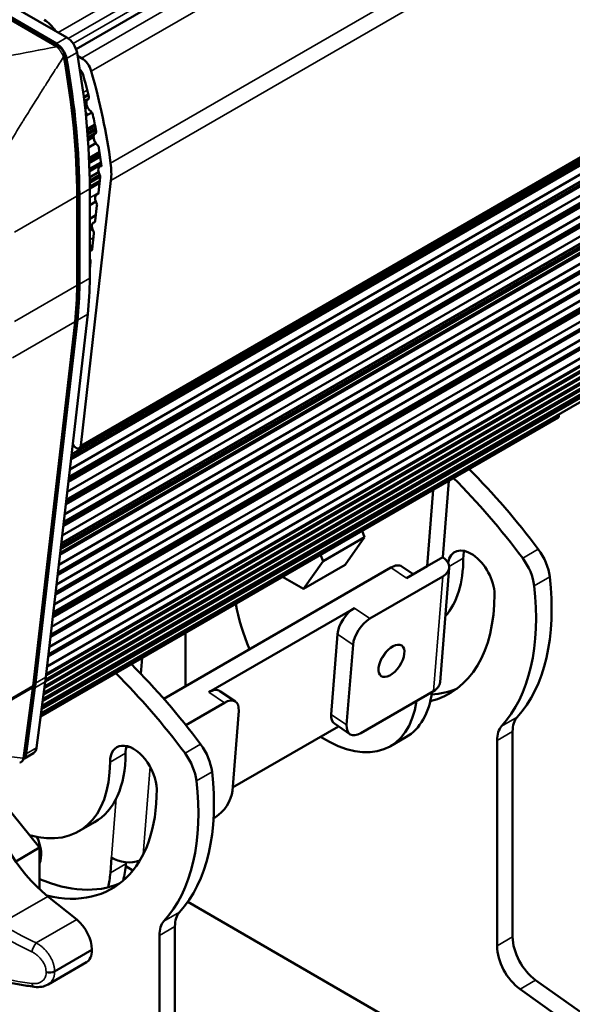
# Paper-space layout 'Sheet_1' of a CAD drawing. Header units: millimetres. Extents: x 0 to 118, y 0 to 118.
# Tile 193 of 206: x 79.52 to 82.48, y 81.05 to 86.32. Entities that reach past the tile are written whole.
import ezdxf

# ---------------------------------------------------------------- set-up
doc = ezdxf.new("R2010")
doc.units = ezdxf.units.MM
doc.layers.add('Visible (ANSI)', color=7, linetype='Continuous', lineweight=50)
doc.layers.add('Visible Narrow (ANSI)', color=7, linetype='Continuous', lineweight=35)

psp = doc.layouts.new('Sheet_1')

# ---------------------------------------------------------------- linework, layer by layer
at = {"layer": 'Visible (ANSI)'}
for p, q in [((79.82027, 86.16328), (107.11308, 101.92079)), ((107.14868, 99.79436), (79.83877, 84.02697)), ((107.08251, 99.74531), (79.79616, 83.99153)), ((79.78706, 83.91276), (107.05845, 99.65828)), ((107.0161, 99.68307), (79.7932, 83.96592)), ((107.06883, 99.62479), (79.78222, 83.87085)), ((107.00248, 99.56235), (79.77924, 83.845)), ((107.05522, 99.50406), (79.76826, 83.74993)), ((79.7731, 83.79184), (107.04484, 99.53756)), ((79.75942, 83.67333), (107.02927, 99.41796)), ((79.76555, 83.72649), (106.98692, 99.44275)), ((107.03966, 99.38447), (79.75458, 83.63142)), ((79.74609, 83.55793), (107.01815, 99.30384)), ((106.9758, 99.32862), (79.75223, 83.61109)), ((107.02854, 99.27034), (79.74125, 83.51602)), ((79.72798, 83.40106), (107.00041, 99.14719)), ((106.95805, 99.17197), (79.73412, 83.45422)), ((107.01079, 99.11369), (79.72314, 83.35916)), ((79.71577, 83.29531), (106.98845, 99.04158)), ((106.9461, 99.06636), (79.7219, 83.34846)), ((106.99884, 99.00808), (79.71093, 83.2534)), ((79.70356, 83.18956), (106.97649, 98.93598)), ((106.93414, 98.96076), (79.70969, 83.24272)), ((106.98687, 98.90248), (79.69872, 83.14765)), ((79.6896, 83.06871), (106.96282, 98.81529)), ((79.69574, 83.12187), (106.92047, 98.84007)), ((106.9732, 98.78179), (79.68476, 83.0268)), ((79.67739, 82.96297), (106.95085, 98.70968)), ((79.68353, 83.01612), (106.9085, 98.73447)), ((106.96124, 98.67619), (79.67255, 82.92106)), ((79.66518, 82.85722), (106.93889, 98.60408)), ((106.89654, 98.62887), (79.67132, 82.91038)), ((106.94927, 98.57059), (79.66034, 82.81531)), ((106.84666, 98.50798), (79.65993, 82.81172)), ((79.65986, 82.81118), (106.75583, 98.45504)), ((79.65571, 82.77683), (106.75567, 98.42299)), ((79.65684, 82.78563), (106.76259, 98.43514)), ((76.2685, 88.17351), (79.72586, 86.1774)), ((76.2859, 88.17345), (79.71554, 86.19335)), ((79.77121, 86.2255), (76.34158, 88.2056)), ((79.82843, 86.12768), (79.85017, 86.11513)), ((79.64763, 82.71621), (85.43493, 86.05751)), ((79.6511, 82.74222), (85.43728, 86.08288)), ((79.65227, 82.75104), (85.44341, 86.09455)), ((79.64187, 82.67297), (85.43161, 86.01568)), ((79.64302, 82.68161), (85.43227, 86.02403)), ((79.64649, 82.70764), (85.43427, 86.04922)), ((79.84447, 86.03067), (79.85415, 86.03626)), ((79.63298, 82.60627), (85.4265, 85.95116)), ((79.63739, 82.63932), (85.42903, 85.98313)), ((79.63841, 82.64699), (85.42962, 85.99054)), ((79.86235, 85.90283), (79.88657, 85.91681)), ((79.88596, 85.8949), (79.88361, 85.89354)), ((79.88563, 85.89465), (79.88463, 85.89407)), ((79.87727, 85.88589), (79.86526, 85.87896)), ((79.87999, 85.85532), (79.86875, 85.84883)), ((79.86944, 85.84264), (79.88246, 85.85015)), ((79.8733, 85.80638), (79.90463, 85.82447)), ((79.92101, 85.75998), (79.87985, 85.73622)), ((79.88042, 85.72939), (79.92226, 85.75354)), ((79.92638, 85.73175), (79.88228, 85.70629)), ((79.92762, 85.71587), (79.88348, 85.69038)), ((79.88454, 85.67546), (79.91446, 85.69273)), ((79.92492, 85.71163), (79.92261, 85.71029)), ((79.92487, 85.71159), (79.92381, 85.71098)), ((79.88706, 85.63656), (79.92625, 85.65919)), ((79.94755, 85.60356), (79.89043, 85.57058)), ((79.89118, 85.55168), (79.95007, 85.58568)), ((79.95391, 85.55681), (79.8922, 85.52118)), ((79.95598, 85.54031), (79.94731, 85.53531)), ((79.89325, 85.47555), (79.9414, 85.50335)), ((79.94019, 85.39383), (79.94963, 85.4772)), ((80.00736, 85.4592), (79.84671, 84.0412)), ((79.94627, 85.44752), (79.89376, 85.4172)), ((79.82993, 85.38325), (79.82993, 84.9047)), ((79.83808, 84.9047), (79.83808, 85.38325)), ((79.89376, 84.93684), (79.89376, 85.4154)), ((79.93884, 85.38942), (79.93022, 85.38445)), ((79.92624, 85.34709), (79.89376, 85.32834)), ((79.9231, 85.24297), (79.93254, 85.32634)), ((79.89376, 85.25513), (79.92662, 85.2741)), ((79.90578, 85.22277), (79.89376, 85.21583)), ((79.92175, 85.23856), (79.91313, 85.23358)), ((79.90767, 85.20021), (79.89376, 85.19218)), ((79.90601, 85.09211), (79.91545, 85.17548)), ((79.90822, 85.11167), (79.89376, 85.10332)), ((79.90466, 85.0877), (79.89604, 85.08272)), ((79.89376, 84.98401), (79.89836, 85.02462)), ((79.89606, 85.00434), (79.89376, 85.00301)), ((79.65864, 82.80061), (79.88301, 84.74369)), ((79.81916, 84.71122), (79.59388, 82.76027)), ((79.82733, 84.71155), (79.60297, 82.76847)), ((82.40761, 84.23878), (82.40761, 84.23866)), ((82.40761, 84.2082), (82.40761, 84.19869)), ((82.40353, 84.18968), (79.63065, 82.58875)), ((79.80104, 84.03381), (79.80809, 84.03788)), ((81.78523, 83.4428), (81.8176, 83.85139)), ((81.73409, 83.80317), (81.70171, 83.39458)), ((81.36659, 83.54926), (81.35336, 83.58336)), ((81.14388, 83.42068), (81.36659, 83.54926)), ((81.26212, 83.40063), (81.36659, 83.54926)), ((81.14388, 83.42068), (81.03941, 83.27205)), ((81.13065, 83.45478), (81.14388, 83.42068)), ((81.78523, 83.4428), (81.70171, 83.39458)), ((80.29043, 82.68425), (81.50716, 83.38673)), ((81.03941, 83.27205), (81.26212, 83.40063)), ((81.62692, 83.3514), (81.56619, 83.3926)), ((81.59036, 83.33029), (81.70171, 83.39458)), ((81.77093, 82.7728), (81.81945, 83.38525)), ((81.03941, 83.27205), (80.92678, 83.33707)), ((81.39517, 83.11312), (81.78491, 83.33814)), ((80.53248, 82.71952), (81.31197, 83.16956)), ((80.40599, 83.0364), (80.40599, 82.75097)), ((81.22117, 83.02947), (81.1872, 82.60076)), ((81.2704, 82.54432), (81.30437, 82.97303)), ((80.1683, 82.81718), (80.17511, 82.9031)), ((79.59258, 82.74976), (79.54236, 82.37285)), ((79.59973, 82.7424), (79.5526, 82.38872)), ((79.60828, 82.42086), (79.6554, 82.77454)), ((80.67471, 82.66896), (80.59151, 82.7254)), ((81.73638, 82.72569), (81.34664, 82.50067)), ((80.4082, 82.54329), (80.61568, 82.66308)), ((80.69192, 82.61943), (80.65795, 82.19072)), ((81.22688, 82.536), (80.65934, 82.20834)), ((81.28761, 82.4948), (81.20442, 82.55124)), ((81.58825, 82.47827), (81.50474, 82.43005)), ((82.15984, 81.40843), (82.15984, 82.50915)), ((82.07633, 81.36022), (82.07633, 82.46093)), ((79.59253, 82.39359), (79.54014, 82.36334)), ((79.62451, 81.88697), (79.43164, 82.12691)), ((80.56715, 82.05064), (80.55707, 82.04482)), ((79.83518, 81.97443), (79.9187, 82.02264)), ((79.62451, 81.88697), (79.49699, 81.81335)), ((79.62451, 81.6641), (79.62451, 81.88697)), ((80.01069, 81.83384), (80.00415, 81.75122)), ((80.08659, 81.78745), (80.12521, 81.76515)), ((80.08766, 81.79944), (80.08838, 81.80841)), ((79.82377, 81.50142), (79.66911, 81.62537)), ((80.41849, 81.59582), (84.44263, 79.27248)), ((80.2668, 80.31549), (80.2668, 81.4162)), ((80.35032, 80.3637), (80.35032, 81.46442)), ((79.67001, 81.15416), (79.87554, 81.27283)), ((84.40321, 79.66554), (82.28277, 81.17783)), ((82.19926, 81.12962), (84.3197, 79.61732))]:
    psp.add_line(p, q, dxfattribs=at)
for centre, major_axis, ratio, start_param, end_param in [((79.6446, 86.20167), (0.0749, -0.12973), 0.5773503, 1.7001834, 2.3053323), ((79.77121, 86.16121), (-0.03937, 0.06819), 0.5773503, 4.1547616, 5.4977871), ((79.71554, 86.12906), (0.03937, -0.06819), 0.5773503, 1.013169, 2.3561945), ((77.19339, 86.91016), (1.87008, -3.23907), 0.5773503, 0.7853982, 1.013169), ((77.24907, 86.94231), (-1.87008, 3.23907), 0.5773503, 3.9269908, 4.1547616), ((79.85017, 86.05084), (0.03937, -0.06819), 0.5773503, 1.1598647, 2.3561945), ((79.83226, 86.02904), (-0.01969, 0.0341), 0.5773503, 4.2905919, 5.1905536), ((78.16706, 86.25878), (-1.27953, 2.21621), 0.5773503, 4.2402134, 4.2905919), ((78.16706, 86.25878), (1.31813, -2.28306), 0.5773503, 0.9511453, 1.1598647), ((79.90329, 85.85945), (-0.01969, 0.0341), 0.5773503, 6.2325089, 8.4937734), ((79.8753, 85.91139), (0.00984, -0.01705), 0.5773503, 6.2325089, 7.381806), ((79.86167, 85.8224), (0.00984, -0.01705), 0.5773503, 0.1971864, 1.6297432), ((79.89704, 85.81538), (-0.00984, 0.01705), 0.5773503, 4.1981788, 5.3380671), ((78.16706, 86.25878), (-1.27953, 2.21621), 0.5773503, 4.1596759, 4.1981788), ((79.9423, 85.6762), (-0.01969, 0.0341), 0.5773503, 6.2223526, 8.3287364), ((79.91427, 85.72813), (0.00984, -0.01705), 0.5773503, 6.2558522, 7.3012685), ((79.92953, 85.63766), (-0.00984, 0.01705), 0.5773503, 4.1256536, 5.1871438), ((78.16706, 86.25878), (-1.27953, 2.21621), 0.5773503, 4.0765558, 4.1194314), ((79.967, 85.50121), (-0.01969, 0.0341), 0.5773503, 5.8890795, 7.796388), ((79.73105, 85.65791), (0.19685, -0.34095), 0.5773503, 0.6632251, 0.9511453), ((79.93582, 85.48713), (-0.00984, 0.01705), 0.5773503, 3.8048178, 4.6547953), ((79.94991, 85.35035), (-0.01969, 0.0341), 0.5773503, 6.0964329, 7.7798723), ((79.92637, 85.40377), (0.00984, -0.01705), 0.5773503, 6.0964329, 6.9464104), ((79.91873, 85.33627), (-0.00984, 0.01705), 0.5773503, 3.8048178, 4.6877445), ((79.93281, 85.19949), (-0.01969, 0.0341), 0.5773503, 6.0964329, 7.7798723), ((79.90928, 85.25291), (0.00984, -0.01705), 0.5773503, 6.0964329, 6.9464104), ((79.90164, 85.18541), (-0.00984, 0.01705), 0.5773503, 3.8048178, 4.6877445), ((79.91572, 85.04863), (-0.01969, 0.0341), 0.5773503, 6.0964329, 6.4068848), ((79.89219, 85.10205), (0.00984, -0.01705), 0.5773503, 6.0964329, 6.9464104), ((79.91572, 85.04863), (-0.01969, 0.0341), 0.5773503, 1.4470968, 1.496687), ((79.88455, 85.03455), (-0.00984, 0.01705), 0.5773503, 3.8048178, 4.6877445), ((78.44614, 85.70834), (0.98425, -1.70477), 0.5773503, 0.6610432, 0.7853982), ((78.50182, 85.74048), (-0.98425, 1.70477), 0.5773503, 3.8026358, 3.9269908), ((82.39369, 84.20673), (0.00984, -0.01705), 0.5773503, 0, 0.7853982), ((79.81908, 84.06107), (0.01969, -0.0341), 0.5773503, 4.8524805, 6.9464104), ((81.32468, 82.34472), (-1.24857, 2.16259), 0.5773503, 4.9144796, 5.1500551), ((81.24116, 82.2965), (1.24857, -2.16259), 0.5773503, 1.7728869, 2.0084625), ((81.93713, 83.31629), (-0.08858, 0.15343), 0.5773503, 3.9269908, 6.8966637), ((82.02065, 83.36451), (-0.08858, 0.15343), 0.5773503, 0.4908827, 0.7853982), ((82.22056, 83.39509), (-0.09843, 0.17048), 0.5773503, 4.0671986, 4.9144796), ((81.70171, 83.39458), (0.11774, -0.00933), 0.6254727, 5.5453987, 7.116195), ((81.32468, 83.76633), (0.40354, -0.69896), 0.5773503, 0.1954451, 0.7853982), ((82.13704, 83.34687), (0.09843, -0.17048), 0.5773503, 0.9256059, 1.7728869), ((81.49988, 83.29486), (0.06631, 0.09774), 0.5248339, 0, 0.8253847), ((81.32468, 83.76633), (0.73819, -1.27858), 0.5773503, 0.1822068, 0.9256059), ((81.24116, 83.71811), (0.73819, -1.27858), 0.5773503, 0.1822068, 0.9256059), ((81.24116, 83.71811), (0.58071, -1.00582), 0.5773503, 6.1177101, 7.0685835), ((81.15764, 83.03124), (-0.34709, 0.60118), 0.5773503, 0.9910327, 1.377859), ((81.30469, 83.07769), (-0.06631, -0.09774), 0.5248339, 3.9669774, 5.5377737), ((81.38789, 83.02125), (0.06631, 0.09774), 0.5248339, 0.8253847, 2.396181), ((81.4269, 82.9437), (-0.05525, -0.08145), 0.5248339, 1.3383824, 1.8032102), ((79.51515, 81.29999), (-1.24857, 2.16259), 0.5773503, 4.9144796, 5.1500551), ((78.27745, 83.79741), (-0.98425, 1.70477), 0.5773503, 3.7850938, 3.8026358), ((79.43164, 81.25177), (1.24857, -2.16259), 0.5773503, 1.7728869, 2.0084625), ((78.22177, 83.76526), (0.98425, -1.70477), 0.5773503, 0.6435011, 0.6610432), ((80.5252, 82.62766), (0.06631, 0.09774), 0.5248339, 0, 0.8253847), ((81.32468, 83.76633), (0.58071, -1.00582), 0.5773503, 6.0075563, 6.211214), ((81.65319, 82.78213), (0.11774, -0.00933), 0.6254727, 5.5453987, 6.2831853), ((80.6084, 82.57122), (0.06631, 0.09774), 0.5248339, 5.5377737, 7.10857), ((81.24116, 83.07946), (0.34709, -0.60118), 0.5773503, 0, 0.646777), ((81.15764, 83.03124), (0.34709, -0.60118), 0.5773503, 5.4434958, 6.9299623), ((81.27072, 82.64898), (-0.06631, -0.09774), 0.5248339, 5.5377737, 6.2831853), ((82.29904, 82.42878), (-0.09843, 0.17048), 0.5773503, 0.1822068, 0.7853982), ((81.35392, 82.59254), (-0.06631, -0.09774), 0.5248339, 5.5377737, 7.10857), ((82.21552, 82.38057), (-0.09843, 0.17048), 0.5773503, 0.1822068, 0.7853982), ((79.55316, 82.46178), (0.03937, -0.06819), 0.5773503, 0, 0.6435011), ((80.12761, 82.27156), (-0.08858, 0.15343), 0.5773503, 3.9269908, 7.0685835), ((80.21112, 82.31978), (-0.08858, 0.15343), 0.5773503, 0.4908827, 0.7853982), ((80.14274, 82.4945), (-0.11774, 0.00933), 0.6254727, 1.1667287, 1.3376351), ((80.41104, 82.35036), (-0.09843, 0.17048), 0.5773503, 4.0671986, 4.9144796), ((79.49749, 82.42963), (0.03937, -0.06819), 0.5773503, 0.0918347, 0.6435011), ((79.51515, 82.7216), (0.40354, -0.69896), 0.5773503, 0, 0.7853982), ((80.32752, 82.30214), (0.09843, -0.17048), 0.5773503, 0.9256059, 1.7728869), ((79.43164, 82.67338), (0.40354, -0.69896), 0.5773503, 5.7438195, 7.0685835), ((79.51515, 82.7216), (0.73819, -1.27858), 0.5773503, 0.1822068, 0.9256059), ((79.43164, 82.67338), (0.73819, -1.27858), 0.5773503, 0.1822068, 0.9256059), ((79.74868, 82.05279), (-0.29528, 0.51143), 0.5773503, 0.9770973, 2.1644954), ((79.43164, 82.67338), (0.58071, -1.00582), 0.5773503, 5.7842653, 7.0685835), ((80.57443, 82.1425), (-0.06631, -0.09774), 0.5248339, 0.8253847, 2.396181), ((79.51515, 81.91796), (-0.08366, 0.14491), 0.5773503, 3.5353477, 4.5645134), ((80.09421, 81.88206), (0.11774, -0.00933), 0.6254727, 3.9746024, 5.3757215), ((79.59867, 82.13116), (-0.34709, 0.60118), 0.5773503, 3.6649818, 3.8397244), ((79.51515, 82.08295), (0.34709, -0.60118), 0.5773503, 0.5482098, 0.6981317), ((79.51515, 82.7216), (0.58071, -1.00582), 0.5773503, 5.6313433, 6.211214), ((80.48951, 81.38405), (-0.09843, 0.17048), 0.5773503, 0.1822068, 0.7853982), ((79.80467, 81.39884), (-0.07087, 0.12274), 0.5773503, 3.9293308, 5.306088), ((80.40599, 81.33584), (-0.09843, 0.17048), 0.5773503, 0.1822068, 0.7853982), ((82.21552, 81.27985), (0.09843, -0.17048), 0.5773503, 3.9269908, 5.3806784), ((82.29904, 81.32807), (-0.09843, 0.17048), 0.5773503, 0.7853982, 2.2390857), ((79.80467, 81.39557), (0.07087, -0.12274), 0.5773503, 0, 0.7830582), ((79.20892, 81.74116), (0.49213, -0.85239), 0.5773503, 0.7830238, 0.7877725), ((79.60207, 81.18062), (-0.00561, -0.03897), 0.4927311, 6.2831685, 6.2831867)]:
    psp.add_ellipse(centre, major_axis=major_axis, ratio=ratio, start_param=start_param, end_param=end_param, dxfattribs=at)
psp.add_ellipse((81.5101, 82.88726), major_axis=(-0.05525, -0.08145), ratio=0.5248339, dxfattribs=at)
for points, knots in [([(79.72586, 86.1774), (79.73104, 86.17441), (79.73609, 86.17043), (79.74442, 86.16148), (79.74793, 86.15655), (79.75325, 86.1467), (79.75526, 86.14173), (79.75748, 86.13417), (79.7581, 86.13152), (79.75858, 86.1289)], [0, 0, 0, 0, 0.05049746, 0.05049746, 0.09542865, 0.09542865, 0.13580803, 0.13580803, 0.15734675, 0.15734675, 0.15734675, 0.15734675]), ([(79.75858, 86.1289), (79.76805, 86.07736), (79.77659, 86.02609), (79.79178, 85.92421), (79.79844, 85.8736), (79.80988, 85.77316), (79.81464, 85.72333), (79.82228, 85.62454), (79.82515, 85.57558), (79.82897, 85.47865), (79.82993, 85.43068), (79.82993, 85.38325)], [6.05029316, 6.05029316, 6.05029316, 6.05029316, 6.09687159, 6.09687159, 6.14345002, 6.14345002, 6.19002845, 6.19002845, 6.23660688, 6.23660688, 6.28318531, 6.28318531, 6.28318531, 6.28318531]), ([(79.81916, 84.71122), (79.82059, 84.72365), (79.82189, 84.73618), (79.82418, 84.76144), (79.82519, 84.77416), (79.82691, 84.79979), (79.82763, 84.8127), (79.82878, 84.83869), (79.82921, 84.85178), (79.82978, 84.87811), (79.82993, 84.89136), (79.82993, 84.9047)], [6.15883031, 6.15883031, 6.15883031, 6.15883031, 6.18370131, 6.18370131, 6.20857231, 6.20857231, 6.23344331, 6.23344331, 6.25831431, 6.25831431, 6.28318531, 6.28318531, 6.28318531, 6.28318531]), ([(79.59258, 82.74976), (79.59267, 82.75046), (79.59276, 82.75116), (79.59294, 82.75255), (79.59303, 82.75325), (79.59321, 82.75465), (79.59329, 82.75535), (79.59347, 82.75676), (79.59355, 82.75746), (79.59372, 82.75887), (79.5938, 82.75957), (79.59388, 82.76027)], [6.141288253, 6.141288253, 6.141288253, 6.141288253, 6.144796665, 6.144796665, 6.148305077, 6.148305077, 6.151813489, 6.151813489, 6.155321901, 6.155321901, 6.158830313, 6.158830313, 6.158830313, 6.158830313]), ([(79.54236, 82.37285), (79.5419, 82.36944), (79.54114, 82.36607), (79.53896, 82.36012), (79.53766, 82.35747), (79.53479, 82.3532), (79.53337, 82.35148), (79.52904, 82.34728), (79.52571, 82.34509), (79.52088, 82.34316), (79.51958, 82.34274), (79.51826, 82.34241)], [0, 0, 0, 0, 0.0300334, 0.0300334, 0.05533345, 0.05533345, 0.07416271, 0.07416271, 0.1064911, 0.1064911, 0.11792503, 0.11792503, 0.11792503, 0.11792503]), ([(79.40149, 81.17439), (79.41418, 81.17194), (79.42694, 81.16954), (79.45257, 81.16486), (79.46545, 81.16257), (79.49134, 81.15809), (79.50434, 81.15591), (79.53046, 81.15165), (79.54358, 81.14958), (79.56993, 81.14554), (79.58317, 81.14357), (79.59646, 81.14165)], [3.343062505, 3.343062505, 3.343062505, 3.343062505, 3.358264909, 3.358264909, 3.373467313, 3.373467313, 3.388669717, 3.388669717, 3.403872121, 3.403872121, 3.419074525, 3.419074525, 3.419074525, 3.419074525]), ([(79.67001, 81.15416), (79.65974, 81.14823), (79.64821, 81.14417), (79.62348, 81.13978), (79.6099, 81.13972), (79.59646, 81.14165)], [0.00001323, 0.00001323, 0.00001323, 0.00001323, 0.10327201, 0.10327201, 0.21503406, 0.21503406, 0.21503406, 0.21503406])]:
    psp.add_open_spline(points, degree=3, knots=knots, dxfattribs=at)
for points in [[(82.46477, 84.27179), (82.4648, 84.27176), (82.46482, 84.27174), (82.46485, 84.27171)], [(79.51826, 82.34241), (79.51826, 82.34241), (79.51826, 82.34241), (79.51826, 82.34241)]]:
    psp.add_open_spline(points, degree=3, dxfattribs=at)
at = {"layer": 'Visible Narrow (ANSI)'}
for p, q in [((79.72502, 86.25217), (107.02763, 102.01534)), ((107.06607, 101.97537), (79.77839, 86.22082)), ((79.80477, 86.19313), (107.10324, 101.95391)), ((79.85017, 86.11513), (107.16008, 101.88252)), ((107.2119, 101.81183), (79.90199, 86.04444)), ((107.31553, 101.3198), (80.00562, 85.55242)), ((107.31727, 101.22659), (80.00736, 85.4592)), ((79.84671, 84.0412), (107.15663, 99.80858)), ((107.00585, 99.68328), (79.79396, 83.97249)), ((79.79467, 83.97861), (107.00094, 99.68616)), ((106.99223, 99.56256), (79.78, 83.85156)), ((79.7807, 83.85769), (106.98732, 99.56543)), ((79.76702, 83.73917), (106.97176, 99.44584)), ((106.97667, 99.44296), (79.76631, 83.73305)), ((106.96555, 99.32883), (79.75299, 83.61765)), ((79.75369, 83.62377), (106.96064, 99.33171)), ((106.93396, 99.18538), (79.7375, 83.4835)), ((79.7382, 83.48962), (106.92905, 99.18826)), ((106.91997, 99.18845), (79.73888, 83.49544)), ((79.73958, 83.50156), (106.91506, 99.19132)), ((106.9478, 99.17218), (79.73487, 83.46079)), ((79.73558, 83.46691), (106.94289, 99.17506)), ((106.93585, 99.06657), (79.72266, 83.35503)), ((106.92389, 98.96097), (79.71045, 83.24929)), ((106.91022, 98.84028), (79.6965, 83.12844)), ((79.6972, 83.13456), (106.9053, 98.84316)), ((106.89825, 98.73468), (79.68429, 83.02269)), ((106.88629, 98.62908), (79.67208, 82.91695)), ((79.71553, 86.17614), (76.25817, 88.17225)), ((79.71554, 86.19335), (79.77121, 86.2255)), ((79.76978, 86.11226), (79.82545, 86.14441)), ((79.63571, 82.62671), (85.42807, 85.97093)), ((85.42849, 85.97629), (79.63645, 82.63225)), ((79.85884, 85.9302), (79.8802, 85.94253)), ((79.88515, 85.92261), (79.86157, 85.909)), ((79.86437, 85.88641), (79.889, 85.90063)), ((79.86559, 85.87618), (79.87615, 85.88228)), ((79.87602, 85.86875), (79.86707, 85.86359)), ((79.8679, 85.85631), (79.8776, 85.8619)), ((79.88152, 85.71599), (79.92467, 85.7409)), ((79.91473, 85.69659), (79.88429, 85.67902)), ((79.88987, 85.58312), (79.94582, 85.61542)), ((79.89084, 85.56058), (79.9489, 85.5941)), ((79.95482, 85.54966), (79.89241, 85.51363)), ((79.89246, 85.5119), (79.95503, 85.54803)), ((79.89259, 85.50681), (79.95563, 85.54321)), ((79.89346, 85.46121), (79.94628, 85.4917)), ((79.94827, 85.48714), (79.89353, 85.45554)), ((79.89359, 85.45014), (79.94947, 85.4824)), ((79.94958, 85.47675), (79.89364, 85.44446)), ((79.89373, 85.42903), (79.94771, 85.46019)), ((79.94701, 85.45408), (79.89375, 85.42332)), ((79.82416, 85.37522), (79.4901, 85.18234)), ((79.82416, 84.89666), (79.82416, 85.37522)), ((79.89376, 85.4154), (79.83808, 85.38325)), ((79.89376, 85.3675), (79.94025, 85.39434)), ((79.93787, 85.38807), (79.93422, 85.38596)), ((79.89376, 85.20402), (79.90528, 85.21067)), ((79.92078, 85.23721), (79.91713, 85.2351)), ((79.90619, 85.20549), (79.89376, 85.19831)), ((79.89376, 85.14249), (79.91297, 85.15358)), ((79.89376, 85.10072), (79.90791, 85.10889)), ((79.90722, 85.10278), (79.89376, 85.09501)), ((79.90369, 85.08635), (79.90004, 85.08424)), ((79.89379, 85.04149), (79.89376, 85.04148)), ((79.89376, 85.03605), (79.89591, 85.03728)), ((79.89761, 85.03256), (79.89376, 85.03033)), ((79.89376, 85.01485), (79.8975, 85.01701)), ((79.89681, 85.0109), (79.89376, 85.00914)), ((79.4901, 84.70379), (79.82416, 84.89666)), ((79.83808, 84.9047), (79.89376, 84.93684)), ((79.88301, 84.74369), (79.82733, 84.71155)), ((79.81341, 84.70351), (79.47935, 84.51064)), ((79.58814, 82.75256), (79.81341, 84.70351)), ((79.63161, 82.59597), (82.40761, 84.19869)), ((82.21371, 83.43676), (82.29723, 83.48498)), ((81.81942, 83.39299), (81.89537, 83.43684)), ((81.59036, 83.33029), (81.50716, 83.38673)), ((81.73638, 82.72569), (81.78491, 83.33814)), ((82.27487, 83.28976), (82.35839, 83.33798)), ((81.31197, 83.16956), (81.39517, 83.11312)), ((81.30437, 82.97303), (81.22117, 83.02947)), ((79.60297, 82.76847), (79.65864, 82.80061)), ((79.58684, 82.74213), (79.25278, 82.54926)), ((79.25407, 82.55969), (79.58814, 82.75256)), ((79.53662, 82.36522), (79.58684, 82.74213)), ((79.6554, 82.77454), (79.59973, 82.7424)), ((80.61568, 82.66308), (80.53248, 82.71952)), ((81.1872, 82.60076), (81.2704, 82.54432)), ((82.10089, 82.53792), (82.18441, 82.58614)), ((82.15984, 82.50915), (82.07633, 82.46093)), ((79.5526, 82.38872), (79.60828, 82.42086)), ((80.4877, 82.44025), (80.40419, 82.39203)), ((79.53662, 82.36522), (79.23323, 82.40252)), ((80.08585, 82.39211), (80.00233, 82.34389)), ((80.21672, 82.32178), (80.17929, 81.84937)), ((80.54886, 82.29325), (80.46535, 82.24503)), ((80.03584, 82.15122), (80.01069, 81.83384)), ((80.00415, 81.75122), (80.08766, 81.79944)), ((79.66911, 81.62537), (79.41425, 81.47823)), ((80.37488, 81.54141), (80.29136, 81.49319)), ((79.60737, 81.37649), (79.82377, 81.50142)), ((80.35032, 81.46442), (80.2668, 81.4162)), ((82.07633, 81.36022), (82.15984, 81.40843)), ((79.70553, 81.22615), (79.90489, 81.34125)), ((79.90489, 81.33744), (79.70553, 81.22233)), ((82.28277, 81.17783), (82.19926, 81.12962))]:
    psp.add_line(p, q, dxfattribs=at)
for centre, major_axis, ratio, start_param, end_param in [((79.71602, 86.16036), (0.00984, 0.01705), 0.5773503, 6.2831802, 7.1035005), ((79.73922, 86.12535), (0.01936, 0.00356), 0.4285154, 5.4055733, 6.2832026), ((77.17947, 86.90213), (-1.87008, 3.23907), 0.5773503, 3.9269908, 4.159883), ((79.81024, 85.38325), (0.01969, 0), 0.5773503, 5.4977871, 6.2831853), ((78.43222, 85.7003), (-0.98425, 1.70477), 0.5773503, 3.8026358, 3.9269908), ((79.81024, 84.9047), (0.01969, 0), 0.5773503, 5.4977871, 6.2831853), ((79.7996, 84.71348), (0.01956, -0.00226), 0.6445034, 5.568195, 6.2831853), ((82.54706, 84.33513), (-0.20854, 0.20904), 0.3450664, 1.5269168, 1.5272888), ((82.54706, 84.33513), (0.18769, -0.18814), 0.3450664, 4.6738346, 4.6742481), ((79.03566, 83.15128), (-0.3937, 0.68191), 0.5773503, 3.7850938, 3.8026358), ((79.57306, 82.75236), (0.01951, -0.0026), 0.6531973, 5.5795464, 6.2831853), ((79.57433, 82.76253), (0.01956, -0.00226), 0.6445034, 5.568195, 6.2831853), ((79.52284, 82.37545), (0.01951, -0.0026), 0.6531973, 5.5795464, 6.2831853), ((81.08585, 83.02133), (-2.96692, 0.55227), 0.6767752, 1.102942, 1.178954), ((81.08101, 82.99532), (3.00547, -0.55945), 0.6767752, 4.2445347, 4.3205467), ((79.60207, 81.34799), (0.01736, 0.03533), 0.2811448, 0.7827334, 2.2659927), ((79.67769, 81.24215), (-0.03937, -0.00008), 0.5759744, 1.1013987, 2.3550072), ((79.67769, 81.23848), (0.03937, -0.00008), 0.5787228, 4.2453715, 5.4989801), ((78.98311, 81.61079), (-0.47858, 0.82893), 0.5773503, 3.9246106, 3.929371), ((79.00956, 81.62606), (0.49213, -0.85239), 0.5773503, 0.783018, 0.7877783), ((81.08101, 82.56522), (-3.02184, -0.46298), 0.4567734, 0.9077552, 0.9837672), ((79.60207, 81.18062), (-0.00561, -0.03897), 0.4927311, 5.3525441, 6.2831853)]:
    psp.add_ellipse(centre, major_axis=major_axis, ratio=ratio, start_param=start_param, end_param=end_param, dxfattribs=at)
psp.add_open_spline([(79.71553, 86.17614), (79.54203, 86.14141), (79.36805, 86.10859), (79.19389, 86.07809)], degree=3, dxfattribs=at)
for points, knots in [([(79.71553, 86.17614), (79.71671, 86.17519), (79.71789, 86.17416), (79.71948, 86.17267), (79.71988, 86.17229), (79.72132, 86.17089), (79.72237, 86.16981), (79.72417, 86.16788), (79.72491, 86.16708), (79.72652, 86.16525), (79.7274, 86.16423), (79.72913, 86.16214), (79.72998, 86.16108), (79.73112, 86.15962), (79.73141, 86.15923), (79.73174, 86.1588), (79.73177, 86.15876), (79.73249, 86.15781), (79.73318, 86.1569), (79.73453, 86.15504), (79.7352, 86.1541), (79.73651, 86.15221), (79.73716, 86.15125), (79.7379, 86.15014), (79.738, 86.15), (79.73857, 86.14912), (79.73905, 86.14838), (79.74028, 86.14646), (79.74103, 86.14526), (79.74246, 86.14288), (79.74315, 86.1417), (79.74387, 86.14043), (79.74391, 86.14036), (79.74466, 86.13902), (79.74537, 86.13773), (79.74631, 86.13592), (79.74657, 86.13542), (79.74746, 86.13368), (79.74807, 86.13242), (79.74876, 86.13094), (79.74886, 86.13072), (79.74957, 86.12918), (79.75016, 86.12785), (79.75126, 86.12521), (79.75178, 86.12389), (79.75244, 86.12213), (79.7526, 86.12169), (79.75276, 86.12124)], [0.00007181, 0.00007181, 0.00007181, 0.00007181, 0.09126109, 0.09126109, 0.12147616, 0.12147616, 0.2, 0.2, 0.25334402, 0.25334402, 0.31652623, 0.31652623, 0.37812044, 0.37812044, 0.4, 0.4, 0.40239105, 0.40239105, 0.45348628, 0.45348628, 0.50465718, 0.50465718, 0.55486543, 0.55486543, 0.56237607, 0.56237607, 0.6, 0.6, 0.65914183, 0.65914183, 0.71497924, 0.71497924, 0.71828365, 0.71828365, 0.77753674, 0.77753674, 0.8, 0.8, 0.85571546, 0.85571546, 0.86511359, 0.86511359, 0.92321683, 0.92321683, 0.98036725, 0.98036725, 1, 1, 1, 1]), ([(79.46053, 85.65474), (79.48368, 85.69264), (79.50677, 85.73024), (79.53249, 85.77188), (79.5352, 85.77626), (79.54478, 85.79175), (79.55164, 85.80283), (79.57492, 85.84032), (79.5913, 85.8666), (79.61252, 85.90049), (79.61739, 85.90825), (79.63342, 85.93377), (79.64458, 85.95148), (79.67358, 85.99738), (79.69142, 86.02546), (79.72376, 86.07612), (79.73827, 86.09873), (79.75276, 86.12124)], [0, 0, 0, 0, 0.2353259, 0.2353259, 0.2630304, 0.2630304, 0.3333333, 0.3333333, 0.5016631, 0.5016631, 0.5517165, 0.5517165, 0.6666667, 0.6666667, 0.8504839, 0.8504839, 1, 1, 1, 1]), ([(79.51826, 82.34241), (79.51845, 82.34246), (79.51864, 82.34251), (79.51883, 82.34257), (79.51905, 82.34263), (79.51928, 82.3427), (79.51951, 82.34278), (79.52055, 82.34313), (79.5216, 82.34359), (79.52264, 82.34418), (79.52309, 82.34444), (79.52353, 82.34471), (79.52398, 82.34501), (79.5241, 82.3451), (79.52423, 82.34519), (79.52436, 82.34528), (79.52492, 82.34568), (79.52547, 82.34611), (79.52601, 82.34659), (79.52655, 82.34706), (79.52708, 82.34756), (79.5276, 82.34811), (79.52792, 82.34844), (79.52823, 82.34878), (79.52854, 82.34914), (79.52874, 82.34936), (79.52893, 82.34959), (79.52912, 82.34983), (79.52962, 82.35044), (79.53009, 82.35108), (79.53055, 82.35174), (79.53098, 82.35235), (79.53139, 82.35299), (79.53178, 82.35364), (79.5319, 82.35385), (79.53203, 82.35406), (79.53215, 82.35427), (79.53255, 82.35497), (79.53294, 82.35569), (79.5333, 82.35643), (79.53379, 82.35741), (79.53424, 82.35841), (79.53466, 82.35944), (79.53509, 82.36049), (79.53548, 82.36157), (79.53585, 82.36268), (79.53613, 82.36351), (79.53638, 82.36436), (79.53662, 82.36522)], [0.4520835, 0.4520835, 0.4520835, 0.4520835, 0.46579938, 0.46579938, 0.46579938, 0.48219662, 0.48219662, 0.48219662, 0.55811495, 0.55811495, 0.55811495, 0.59057837, 0.59057837, 0.59057837, 0.6, 0.6, 0.6, 0.64085397, 0.64085397, 0.64085397, 0.68133356, 0.68133356, 0.68133356, 0.70610298, 0.70610298, 0.70610298, 0.72174006, 0.72174006, 0.72174006, 0.76234166, 0.76234166, 0.76234166, 0.8, 0.8, 0.8, 0.81197381, 0.81197381, 0.81197381, 0.85209319, 0.85209319, 0.85209319, 0.90515247, 0.90515247, 0.90515247, 0.95941817, 0.95941817, 0.95941817, 0.99999999, 0.99999999, 0.99999999, 0.99999999]), ([(79.70553, 81.22615), (79.70552, 81.22937), (79.70537, 81.23261), (79.70509, 81.23586), (79.70482, 81.23904), (79.70442, 81.24223), (79.7039, 81.24541), (79.70366, 81.24689), (79.7034, 81.24836), (79.70311, 81.24983), (79.70303, 81.25024), (79.70294, 81.25065), (79.70286, 81.25106), (79.70238, 81.25339), (79.70184, 81.25571), (79.70124, 81.25802), (79.70064, 81.26036), (79.69997, 81.26269), (79.69925, 81.26502), (79.69852, 81.26736), (79.69774, 81.2697), (79.69689, 81.27205), (79.69676, 81.27243), (79.69662, 81.2728), (79.69648, 81.27318), (79.69631, 81.27364), (79.69613, 81.27411), (79.69596, 81.27457), (79.69515, 81.27669), (79.6943, 81.27882), (79.69339, 81.28095), (79.69248, 81.28307), (79.69153, 81.28519), (79.69051, 81.28733), (79.68952, 81.28943), (79.68847, 81.29154), (79.68736, 81.29366), (79.68684, 81.29467), (79.6863, 81.29567), (79.68575, 81.29669), (79.68557, 81.29702), (79.68538, 81.29736), (79.68519, 81.2977), (79.68398, 81.2999), (79.68269, 81.30212), (79.68135, 81.30434), (79.68, 81.30656), (79.67859, 81.30879), (79.67713, 81.31101), (79.67566, 81.31323), (79.67414, 81.31544), (79.67256, 81.31763), (79.6718, 81.31869), (79.67102, 81.31975), (79.67023, 81.3208), (79.67015, 81.32091), (79.67007, 81.32102), (79.66999, 81.32113), (79.66833, 81.32333), (79.66663, 81.3255), (79.66489, 81.32763), (79.66314, 81.32978), (79.66135, 81.33189), (79.65953, 81.33395), (79.6577, 81.33602), (79.65583, 81.33805), (79.65394, 81.34003), (79.65304, 81.34098), (79.65213, 81.34191), (79.65121, 81.34284), (79.64922, 81.34485), (79.6472, 81.3468), (79.64517, 81.34869), (79.6432, 81.35053), (79.64121, 81.35231), (79.6392, 81.35404), (79.63718, 81.35579), (79.63513, 81.35749), (79.63306, 81.35914), (79.63216, 81.35985), (79.63126, 81.36055), (79.63036, 81.36125), (79.63022, 81.36136), (79.63008, 81.36146), (79.62995, 81.36156), (79.62711, 81.36374), (79.62422, 81.36582), (79.6213, 81.36782), (79.61837, 81.36983), (79.6154, 81.37174), (79.61241, 81.37355), (79.61073, 81.37456), (79.60905, 81.37554), (79.60737, 81.37649)], [0, 0, 0, 0, 0.05869614, 0.05869614, 0.05869614, 0.11619309, 0.11619309, 0.11619309, 0.14285714, 0.14285714, 0.14285714, 0.15034715, 0.15034715, 0.15034715, 0.19272619, 0.19272619, 0.19272619, 0.23557124, 0.23557124, 0.23557124, 0.27873049, 0.27873049, 0.27873049, 0.28571429, 0.28571429, 0.28571429, 0.29421426, 0.29421426, 0.29421426, 0.33337185, 0.33337185, 0.33337185, 0.37228989, 0.37228989, 0.37228989, 0.4105033, 0.4105033, 0.4105033, 0.42857143, 0.42857143, 0.42857143, 0.43460894, 0.43460894, 0.43460894, 0.47385228, 0.47385228, 0.47385228, 0.51309234, 0.51309234, 0.51309234, 0.55237613, 0.55237613, 0.55237613, 0.57142857, 0.57142857, 0.57142857, 0.57339483, 0.57339483, 0.57339483, 0.61317714, 0.61317714, 0.61317714, 0.65312627, 0.65312627, 0.65312627, 0.6932983, 0.6932983, 0.6932983, 0.71258002, 0.71258002, 0.71258002, 0.75467042, 0.75467042, 0.75467042, 0.79550021, 0.79550021, 0.79550021, 0.83666724, 0.83666724, 0.83666724, 0.85445735, 0.85445735, 0.85445735, 0.85714286, 0.85714286, 0.85714286, 0.91279917, 0.91279917, 0.91279917, 0.96873162, 0.96873162, 0.96873162, 1, 1, 1, 1]), ([(79.58332, 81.32911), (79.58944, 81.3261), (79.59546, 81.32258), (79.60537, 81.31579), (79.60937, 81.31274), (79.61468, 81.30827), (79.61612, 81.30701), (79.62278, 81.30095), (79.6277, 81.2958), (79.63416, 81.28798), (79.63605, 81.28553), (79.64006, 81.27998), (79.64214, 81.27684), (79.64732, 81.26823), (79.65015, 81.26266), (79.65306, 81.25557), (79.65363, 81.2541), (79.65568, 81.24843), (79.65691, 81.24422), (79.65906, 81.23453), (79.65975, 81.22907), (79.65991, 81.22315), (79.65992, 81.22252), (79.65992, 81.22189)], [0.00000001, 0.00000001, 0.00000001, 0.00000001, 0.14618123, 0.14618123, 0.25, 0.25, 0.28933425, 0.28933425, 0.43552187, 0.43552187, 0.5, 0.5, 0.57932291, 0.57932291, 0.71464924, 0.71464924, 0.75, 0.75, 0.85090309, 0.85090309, 0.98396906, 0.98396906, 1, 1, 1, 1]), ([(79.65992, 81.21817), (79.65991, 81.21268), (79.65929, 81.20737), (79.65714, 81.19841), (79.65583, 81.19464), (79.65379, 81.1903), (79.65339, 81.18952), (79.65072, 81.18447), (79.64793, 81.18057), (79.64258, 81.1749), (79.6403, 81.17287), (79.63644, 81.16997), (79.63497, 81.16897), (79.62913, 81.1654), (79.62438, 81.16328), (79.61732, 81.16114), (79.6153, 81.16062), (79.60972, 81.15946), (79.60609, 81.15897), (79.59679, 81.15838), (79.59099, 81.15858), (79.5845, 81.1594), (79.58391, 81.15948), (79.58332, 81.15956)], [0, 0, 0, 0, 0.13965777, 0.13965777, 0.25, 0.25, 0.27486857, 0.27486857, 0.41224395, 0.41224395, 0.5, 0.5, 0.55063108, 0.55063108, 0.6942739, 0.6942739, 0.75, 0.75, 0.84452059, 0.84452059, 0.98582717, 0.98582717, 1, 1, 1, 1]), ([(79.70553, 81.22233), (79.70552, 81.21947), (79.7054, 81.21667), (79.70495, 81.21117), (79.70461, 81.20848), (79.70387, 81.20404), (79.70351, 81.20225), (79.7026, 81.19829), (79.70201, 81.19615), (79.70066, 81.19187), (79.69989, 81.18975), (79.69819, 81.18563), (79.69725, 81.18362), (79.69515, 81.1796), (79.69398, 81.1776), (79.69146, 81.17374), (79.69011, 81.17188), (79.6875, 81.16864), (79.68627, 81.16724), (79.68274, 81.16355), (79.68032, 81.16137), (79.67531, 81.15747), (79.67273, 81.15573), (79.67002, 81.15417)], [0, 0, 0, 0, 0.05293102, 0.05293102, 0.10600231, 0.10600231, 0.14285714, 0.14285714, 0.18923069, 0.18923069, 0.23747249, 0.23747249, 0.28571429, 0.28571429, 0.33652221, 0.33652221, 0.38725226, 0.38725226, 0.42857143, 0.42857143, 0.50082194, 0.50082194, 0.5694065, 0.5694065, 0.5694065, 0.5694065])]:
    psp.add_open_spline(points, degree=3, knots=knots, dxfattribs=at)

doc.saveas('drawing.dxf')
